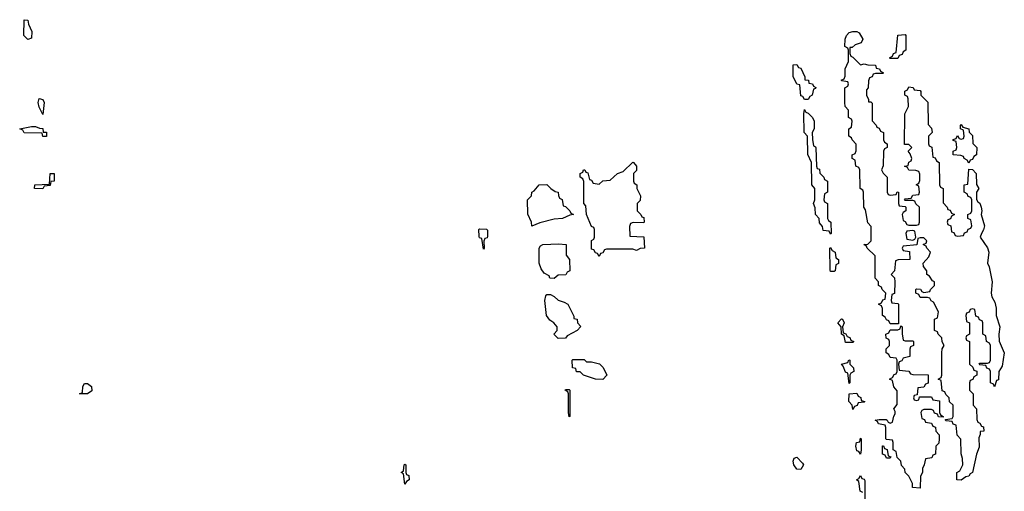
# Model space of a CAD drawing. Header units: inches. Extents: x 2886961 to 3052306, y 543424 to 918523.
# Tile 62 of 117: x 2939366 to 2944641, y 773309 to 775834. Entities that reach past the tile are written whole.
import ezdxf

# ---------------------------------------------------------------- set-up
doc = ezdxf.new("R2010")
doc.units = ezdxf.units.IN
doc.header["$MEASUREMENT"] = 0
doc.layers.add('C9737', color=7, linetype='Continuous')
doc.layers.add('C9747', color=7, linetype='Continuous')

msp = doc.modelspace()

# ---------------------------------------------------------------- linework, layer by layer
at = {"layer": 'C9737', "color": 6}
for points in [[(2939410, 775728.7), (2939388.7, 775750), (2939390, 775834), (2939410, 775832), (2939413, 775810), (2939431.7, 775770), (2939430, 775735.3)], [(2939490, 775326), (2939470, 775366), (2939465.2, 775390), (2939470, 775412), (2939490, 775406), (2939496.4, 775390)], [(2939490, 775208), (2939486, 775226), (2939390, 775228), (2939382, 775242), (2939366, 775250), (2939430, 775262), (2939450, 775262), (2939472.7, 775252.7), (2939490, 775252), (2939492, 775232), (2939510, 775231), (2939510, 775208)], [(2939490, 774928), (2939446, 774930), (2939448, 774950), (2939526, 774954), (2939529.2, 775010.8), (2939550, 775011), (2939550, 774968.7), (2939532.7, 774967.3), (2939530, 774946), (2939498, 774942)], [(2939730, 773829.8), (2939686, 773830), (2939702, 773838), (2939703.7, 773870), (2939713.6, 773886.4), (2939730, 773885.5), (2939750.2, 773870), (2939752.7, 773847.3)]]:
    msp.add_lwpolyline(points, close=True, dxfattribs=at)
at = {"layer": 'C9747', "color": 6}
for points in [[(2943870, 775592), (2943890, 775598), (2943910, 775592), (2943951.3, 775591.3), (2943954, 775574), (2943971.6, 775571.6), (2943978, 775558), (2943994, 775550), (2943990, 775546), (2943950, 775546), (2943938, 775542), (2943932, 775528), (2943918, 775522), (2943912.7, 775507.3), (2943912, 775470), (2943902, 775458), (2943902, 775430), (2943914, 775406), (2943914, 775394), (2943926, 775394), (2943932.7, 775387.3), (2943932.7, 775292.7), (2943954, 775270), (2943958, 775258), (2943970, 775254), (2943978, 775238), (2943994, 775230), (2943994, 775190), (2943998, 775178), (2944014, 775170), (2944014, 775150), (2943998, 775142), (2943994, 775130), (2943991.6, 775051.6), (2943982, 775030), (2943991.6, 775011.6), (2944014, 774990), (2944014, 774910), (2944018, 774898), (2944030, 774894), (2944062, 774898), (2944067.3, 774912.7), (2944074, 774910), (2944074, 774850), (2944078, 774838), (2944110, 774834), (2944114, 774830), (2944114, 774810), (2944098, 774802), (2944094, 774790), (2944098, 774758), (2944110, 774754), (2944118, 774738), (2944130, 774734), (2944170, 774734), (2944182, 774738), (2944186, 774750), (2944186, 774830), (2944167.3, 774847.3), (2944162, 774862), (2944150, 774866), (2944110, 774866), (2944106, 774870), (2944110, 774874), (2944142, 774878), (2944150, 774894), (2944182, 774898), (2944186, 774910), (2944182, 774942), (2944168, 774950), (2944182, 774958), (2944187.3, 774972.7), (2944187.3, 775007.3), (2944182, 775022), (2944167.3, 775027.3), (2944128.4, 775028.4), (2944122, 775042), (2944106, 775050), (2944126, 775054), (2944128.4, 775071.6), (2944142, 775078), (2944146, 775090), (2944136.4, 775116.4), (2944126, 775130), (2944146, 775150), (2944130, 775166), (2944106, 775166), (2944108, 775330), (2944128, 775370), (2944126, 775410), (2944122, 775422), (2944108, 775430), (2944108, 775452), (2944122, 775458), (2944130, 775474), (2944151.6, 775471.6), (2944158, 775458), (2944190, 775454), (2944194, 775450), (2944194, 775430), (2944231.6, 775391.6), (2944232.7, 775272.7), (2944250, 775254), (2944254, 775230), (2944234, 775210), (2944234, 775170), (2944238, 775158), (2944251.6, 775151.6), (2944258, 775098), (2944270, 775094), (2944278, 775078), (2944292, 775070), (2944294, 774950), (2944298, 774938), (2944314, 774930), (2944312.7, 774852.7), (2944334, 774830), (2944338, 774818), (2944350, 774814), (2944358, 774798), (2944374, 774790), (2944358, 774782), (2944352.7, 774767.3), (2944338, 774762), (2944334, 774750), (2944338, 774738), (2944354, 774730), (2944358, 774698), (2944370, 774694), (2944378, 774678), (2944390, 774674), (2944422, 774678), (2944427.3, 774692.7), (2944442, 774698), (2944447.3, 774712.7), (2944462, 774718), (2944466, 774730), (2944462, 774762), (2944446, 774770), (2944446, 774790), (2944462, 774798), (2944466, 774810), (2944466, 774870), (2944462, 774882), (2944447.3, 774887.3), (2944442, 774902), (2944426, 774910), (2944426, 774950), (2944446, 774954), (2944450, 775034), (2944470, 775032), (2944490.5, 775010), (2944491, 774951), (2944504.7, 774930), (2944491.3, 774910), (2944491.1, 774871.1), (2944498, 774858), (2944510, 774851.3), (2944517.3, 774830), (2944520.7, 774810), (2944516.3, 774790), (2944534.8, 774730), (2944530, 774708), (2944518, 774690), (2944512, 774670), (2944550, 774612), (2944557.3, 774590), (2944550.7, 774530), (2944558.8, 774510), (2944575.5, 774430), (2944570.6, 774370), (2944574, 774350), (2944590, 774322), (2944596.3, 774290), (2944597.3, 774250), (2944617.3, 774190), (2944610.5, 774150), (2944613.2, 774113.2), (2944640.7, 774050), (2944630, 773978), (2944611.3, 773950), (2944610, 773906), (2944598, 773902), (2944588, 773868), (2944582, 773882), (2944566, 773890), (2944566, 773950), (2944562, 773962), (2944547.3, 773967.3), (2944542, 773982), (2944510, 773986), (2944506, 773990), (2944510, 773994), (2944550, 773994), (2944562, 773998), (2944566, 774010), (2944566, 774090), (2944562, 774102), (2944546, 774110), (2944542, 774142), (2944526, 774150), (2944526, 774210), (2944522, 774222), (2944507.3, 774227.3), (2944502, 774242), (2944487.3, 774247.3), (2944482, 774282), (2944470, 774286), (2944458, 774282), (2944452.7, 774267.3), (2944438, 774262), (2944434, 774250), (2944438, 774218), (2944454, 774210), (2944454, 774150), (2944438, 774142), (2944434, 774130), (2944438, 774118), (2944454, 774110), (2944454, 773990), (2944472.7, 773972.7), (2944478, 773958), (2944492.7, 773952.7), (2944494, 773930), (2944478, 773922), (2944472.7, 773907.3), (2944458, 773902), (2944454, 773890), (2944454, 773850), (2944474, 773830), (2944474, 773770), (2944492, 773750), (2944492.7, 773692.7), (2944498, 773678), (2944510, 773674), (2944518, 773658), (2944530, 773654), (2944530.5, 773630.5), (2944512, 773628), (2944512, 773612), (2944504.7, 773595.3), (2944505.4, 773545.4), (2944491.8, 773508.2), (2944470.2, 773409.8), (2944457.3, 773402.7), (2944450, 773389.4), (2944434, 773386), (2944410, 773369), (2944386, 773370), (2944386, 773410), (2944402, 773418), (2944418, 773450), (2944416.4, 773483.6), (2944408.7, 773510), (2944407.3, 773587.3), (2944388, 773610), (2944382, 773662), (2944367.3, 773667.3), (2944362, 773682), (2944330, 773686), (2944326, 773690), (2944326, 773694), (2944362, 773698), (2944366, 773710), (2944366, 773770), (2944347.3, 773787.3), (2944346, 773810), (2944327.3, 773827.3), (2944322, 773842), (2944307.3, 773847.3), (2944302, 773902), (2944286, 773910), (2944302, 773918), (2944306, 773930), (2944306, 774050), (2944308.4, 774071.6), (2944318, 774090), (2944308.4, 774108.4), (2944306, 774130), (2944286, 774150), (2944282, 774162), (2944266, 774170), (2944266, 774230), (2944282, 774238), (2944288, 774270), (2944262, 774322), (2944248, 774328), (2944242, 774342), (2944230, 774346), (2944190, 774346), (2944182, 774362), (2944166, 774370), (2944166, 774390), (2944170, 774392), (2944191.6, 774391.6), (2944198, 774378), (2944210, 774374), (2944242, 774378), (2944246, 774390), (2944266, 774410), (2944266, 774430), (2944256.4, 774436.4), (2944240.4, 774460.4), (2944226, 774470), (2944226, 774490), (2944207.3, 774512.7), (2944206, 774530), (2944236.4, 774563.6), (2944246, 774590), (2944226, 774610), (2944222, 774622), (2944206, 774630), (2944222, 774638), (2944226, 774650), (2944210, 774666), (2944190, 774666), (2944178, 774662), (2944171.6, 774628.4), (2944098, 774622), (2944094, 774610), (2944098, 774598), (2944132.7, 774592.7), (2944134, 774550), (2944072.7, 774547.3), (2944058, 774542), (2944051.6, 774488.4), (2944034, 774470), (2944051.6, 774451.6), (2944054, 774430), (2944052, 774368), (2944038, 774362), (2944034, 774330), (2944038, 774318), (2944070, 774314), (2944074, 774310), (2944074, 774206), (2944030, 774206), (2944022, 774222), (2944010, 774226), (2944002, 774242), (2943988, 774250), (2943987.3, 774287.3), (2943982, 774302), (2943966, 774310), (2943982, 774318), (2943990, 774334), (2944002, 774338), (2944006, 774370), (2943986, 774390), (2943982, 774402), (2943966, 774410), (2943966, 774430), (2943948, 774450), (2943948, 774570), (2943906, 774610), (2943902, 774622), (2943888, 774630), (2943910, 774632), (2943928, 774650), (2943927.3, 774727.3), (2943910, 774746), (2943896.4, 774816.4), (2943888, 774830), (2943886, 774910), (2943882, 774922), (2943868, 774930), (2943866, 775030), (2943862, 775042), (2943846, 775050), (2943842, 775082), (2943826, 775090), (2943826, 775110), (2943842, 775118), (2943847.3, 775132.7), (2943847.3, 775167.3), (2943826, 775190), (2943822, 775202), (2943808, 775210), (2943808, 775250), (2943822, 775258), (2943826, 775290), (2943822, 775302), (2943806, 775310), (2943806, 775350), (2943788.4, 775368.4), (2943786, 775390), (2943786, 775470), (2943802, 775478), (2943806, 775490), (2943802, 775502), (2943770, 775506), (2943766, 775510), (2943782, 775518), (2943788, 775532), (2943789, 775571), (2943806, 775610), (2943806, 775670), (2943802, 775682), (2943786, 775690), (2943788.7, 775730), (2943795.3, 775750), (2943810, 775764.7), (2943830, 775771), (2943850, 775771.3), (2943863.6, 775763.6), (2943882, 775730), (2943874, 775710), (2943841, 775699), (2943826, 775686), (2943814, 775686), (2943812.7, 775652.7), (2943818, 775638), (2943830, 775634)], [(2944030, 775626), (2944026, 775630), (2944042, 775638), (2944047.3, 775652.7), (2944062, 775658), (2944070, 775752), (2944110, 775754), (2944114, 775750), (2944114, 775670), (2944098, 775662), (2944092.7, 775647.3), (2944078, 775642), (2944070, 775626)], [(2943570, 775406), (2943562, 775422), (2943550, 775426), (2943546, 775486), (2943530, 775488), (2943508.7, 775530), (2943510, 775592), (2943530, 775594), (2943538, 775578), (2943550, 775574), (2943572.7, 775527.3), (2943572.7, 775512.7), (2943592, 775510), (2943594, 775494), (2943614, 775490), (2943618, 775478), (2943631.6, 775471.6), (2943630, 775466), (2943618, 775462), (2943612, 775430), (2943598, 775422), (2943590, 775406)], [(2943710, 774686), (2943702, 774702), (2943670, 774706), (2943667.3, 774727.3), (2943650, 774746), (2943648, 774770), (2943628.7, 774790), (2943627.3, 774827.3), (2943618, 774850), (2943626, 774870), (2943626, 774930), (2943608.7, 774950), (2943608, 775070), (2943588.4, 775111.6), (2943586, 775210), (2943568.7, 775230), (2943566, 775330), (2943570, 775354), (2943578, 775338), (2943590, 775334), (2943614, 775310), (2943622, 775290), (2943622, 775250), (2943612, 775230), (2943612.7, 775192.7), (2943618, 775158), (2943630, 775154), (2943631.6, 775148.4), (2943634, 775050), (2943638, 775038), (2943650, 775034), (2943652.7, 775012.7), (2943674, 774990), (2943678, 774978), (2943694, 774970), (2943694, 774910), (2943678, 774902), (2943674, 774870), (2943678, 774858), (2943694, 774850), (2943694, 774770), (2943698, 774758), (2943712, 774750), (2943714, 774690)], [(2944450, 775066), (2944442, 775082), (2944426, 775090), (2944422, 775102), (2944407.3, 775107.3), (2944366, 775110), (2944366, 775130), (2944382, 775138), (2944386, 775150), (2944382, 775182), (2944367.3, 775187.3), (2944367.3, 775192.7), (2944382, 775198), (2944390, 775214), (2944398, 775198), (2944410, 775194), (2944422, 775198), (2944426, 775210), (2944422, 775242), (2944406, 775250), (2944406, 775270), (2944410, 775272), (2944418, 775258), (2944451.3, 775250), (2944452, 775232), (2944470, 775214), (2944471.3, 775171.3), (2944494, 775150), (2944492, 775110), (2944478, 775102), (2944470, 775086), (2944458, 775082)], [(2942710, 774746), (2942652.7, 774747.3), (2942638, 774742), (2942632.7, 774727.3), (2942634, 774674), (2942710, 774672), (2942714, 774610), (2942690, 774608), (2942670, 774598), (2942650, 774606), (2942510, 774606), (2942498, 774602), (2942490, 774586), (2942478, 774582), (2942470, 774566), (2942462, 774582), (2942450, 774586), (2942442, 774602), (2942430, 774606), (2942429.1, 774609.1), (2942428.9, 774651.1), (2942442, 774658), (2942446, 774670), (2942446, 774710), (2942442, 774722), (2942430, 774726), (2942402, 774790), (2942398, 774838), (2942388, 774850), (2942387.3, 774967.3), (2942382, 774982), (2942368, 774990), (2942368, 775010), (2942382, 775018), (2942386, 775030), (2942394, 775030), (2942398, 775018), (2942410, 775014), (2942418, 774978), (2942430, 774974), (2942438, 774958), (2942470, 774954), (2942490, 774971.3), (2942530, 774974), (2942568, 775010), (2942598, 775022), (2942650, 775070.8), (2942654, 775070), (2942671, 775050), (2942670, 775026), (2942654, 775010), (2942654, 774970), (2942658, 774958), (2942672, 774950), (2942672, 774930), (2942691, 774890), (2942690, 774866), (2942674, 774850), (2942674, 774810), (2942694, 774790), (2942698, 774778), (2942710, 774774), (2942710.8, 774749.2)], [(2942110, 774728), (2942108, 774750), (2942088, 774792), (2942086, 774870), (2942108, 774890), (2942110, 774911.3), (2942122, 774918), (2942148.7, 774950), (2942190, 774951.3), (2942210.7, 774930.7), (2942234.8, 774914.8), (2942251.3, 774910), (2942252, 774892), (2942258, 774878), (2942271.6, 774871.6), (2942278, 774838), (2942290, 774834), (2942314, 774810), (2942318, 774798), (2942332, 774790), (2942312.7, 774787.3), (2942274, 774770), (2942230, 774766), (2942153.2, 774746.8)], [(2941850, 774606), (2941842, 774662), (2941830, 774666), (2941827.3, 774672.7), (2941826, 774710), (2941830, 774714), (2941867.3, 774712.7), (2941872.7, 774707.3), (2941872.7, 774672.7), (2941870, 774666), (2941858, 774662), (2941852.7, 774647.3), (2941854, 774610)], [(2944150, 774706), (2944118, 774702), (2944114, 774690), (2944118, 774658), (2944150, 774654), (2944162, 774658), (2944166, 774670), (2944162, 774702)], [(2942230, 774448), (2942206, 774450), (2942202, 774462), (2942176.4, 774476.4), (2942160.4, 774500.4), (2942148.7, 774530), (2942148.9, 774611.1), (2942156.4, 774623.6), (2942169, 774631), (2942254.4, 774634.4), (2942291.1, 774631.1), (2942294, 774630), (2942292.7, 774572.7), (2942312, 774550), (2942314, 774490), (2942298, 774482), (2942291.3, 774468.7), (2942250, 774466)], [(2943710, 774486), (2943708, 774492), (2943706, 774610), (2943710, 774614), (2943718, 774598), (2943734, 774590), (2943738, 774558), (2943752, 774550), (2943751.6, 774528.4), (2943738, 774522), (2943734, 774490), (2943730, 774486)], [(2942250, 774126), (2942228, 774150), (2942246, 774170), (2942246, 774190), (2942228, 774210), (2942205.6, 774225.6), (2942189, 774250), (2942179, 774330), (2942184, 774356), (2942190, 774362), (2942210, 774362), (2942230, 774351.3), (2942250, 774331.3), (2942282, 774322), (2942302, 774310), (2942334, 774246), (2942334, 774234), (2942352, 774230), (2942354, 774210), (2942371.6, 774191.6), (2942352, 774170), (2942298, 774142), (2942290, 774128)], [(2943790, 774106), (2943782, 774142), (2943768, 774150), (2943766, 774190), (2943748.7, 774210), (2943768.4, 774231.6), (2943774, 774230), (2943782, 774210), (2943774, 774190), (2943778, 774158), (2943792, 774152), (2943798, 774138), (2943812.7, 774132.7), (2943818, 774118), (2943834, 774110), (2943830, 774106)], [(2944110, 774114), (2944150, 774114), (2944154, 774110), (2944154, 774090), (2944138, 774082), (2944134, 774070), (2944134, 774030), (2944098, 774022), (2944092, 774008), (2944078, 774002), (2944074, 773990), (2944078, 773958), (2944130, 773952), (2944138, 773938), (2944150, 773934), (2944232.7, 773932.7), (2944232.7, 773887.3), (2944218, 773882), (2944210, 773866), (2944178, 773862), (2944174, 773826), (2944158, 773822), (2944154, 773810), (2944158, 773798), (2944170, 773794), (2944182, 773798), (2944186, 773814), (2944250, 773814), (2944258, 773798), (2944292.7, 773792.7), (2944294, 773730), (2944298, 773718), (2944314, 773710), (2944314, 773706), (2944287.3, 773707.3), (2944282, 773722), (2944267.3, 773727.3), (2944262, 773742), (2944250, 773746), (2944210, 773746), (2944198, 773742), (2944194, 773730), (2944198, 773698), (2944212.7, 773692.7), (2944218, 773678), (2944250, 773674), (2944258, 773658), (2944272.7, 773652.7), (2944274, 773630), (2944291.6, 773611.6), (2944292, 773590), (2944290, 773566), (2944274, 773550), (2944272.7, 773507.3), (2944258, 773502), (2944251.6, 773488.4), (2944218, 773482), (2944212, 773450), (2944202, 773430), (2944202, 773410), (2944192, 773390), (2944190, 773326), (2944149.1, 773329.1), (2944148, 773350), (2944128.9, 773388.9), (2944109.1, 773409.1), (2944108, 773428), (2944090, 773446), (2944086, 773470), (2944066, 773490), (2944062, 773522), (2944046, 773530), (2944046, 773570), (2944042, 773582), (2944010, 773586), (2944006, 773590), (2944006, 773650), (2944002, 773662), (2943966, 773670), (2943962, 773682), (2943948, 773690), (2943970, 773694), (2944007.3, 773692.7), (2944014, 773690), (2944018, 773678), (2944030, 773674), (2944042, 773678), (2944048.4, 773711.6), (2944056.4, 773723.6), (2944056.4, 773736.4), (2944048, 773750), (2944067.3, 773772.7), (2944067.3, 773847.3), (2944048.4, 773868.4), (2944042, 773902), (2944026, 773910), (2944042, 773918), (2944050, 773934), (2944062, 773938), (2944066, 773950), (2944066, 774010), (2944062, 774022), (2944030, 774026), (2944022, 774042), (2944008, 774050), (2944008.4, 774071.6), (2944026, 774090), (2944026, 774110), (2944022, 774122), (2944008.4, 774128.4), (2944006, 774150), (2944022, 774158), (2944030, 774174), (2944070, 774174), (2944082, 774178), (2944086, 774194), (2944094, 774190), (2944092.7, 774152.7), (2944098, 774118)], [(2942402, 774002), (2942430, 774002), (2942471.3, 773991.3), (2942491, 773971), (2942512, 773930), (2942490, 773908), (2942450, 773908.7), (2942386, 773930), (2942368, 773948), (2942349.1, 773949.1), (2942346, 773966), (2942328, 773970), (2942326, 774010), (2942330, 774014), (2942390, 774014)], [(2943810, 773886), (2943802, 773942), (2943790, 773946), (2943778, 773978), (2943768.7, 773990), (2943802, 773998), (2943808, 774012), (2943814, 774010), (2943814, 773990), (2943832, 773970), (2943834, 773950), (2943818, 773942), (2943814, 773930), (2943814, 773890)], [(2942310, 773708), (2942306, 773730), (2942306, 773830), (2942302, 773842), (2942288, 773850), (2942290, 773854), (2942310, 773854), (2942314, 773850), (2942314, 773710)], [(2943830, 773746), (2943826, 773770), (2943808, 773790), (2943808.7, 773830), (2943850, 773834), (2943858, 773818), (2943871.6, 773811.6), (2943874, 773794), (2943894, 773790), (2943890, 773786), (2943858, 773782), (2943852.7, 773767.3), (2943838, 773762)], [(2943870, 773508), (2943862, 773522), (2943850, 773526), (2943846, 773550), (2943848, 773570), (2943866, 773574), (2943870, 773594), (2943874, 773590), (2943874, 773530)], [(2944010, 773486), (2944002, 773502), (2943987.3, 773507.3), (2943987.3, 773552.7), (2943992.7, 773552.7), (2943998, 773538), (2944012.7, 773532.7), (2944018, 773498), (2944032.7, 773492.7), (2944030, 773486)], [(2943550, 773426), (2943530, 773428), (2943513.2, 773450), (2943509.6, 773470.4), (2943514.6, 773485.4), (2943530, 773490.8), (2943559.8, 773459.8), (2943564.7, 773450)], [(2941430, 773346), (2941422, 773402), (2941408.7, 773410), (2941422, 773418), (2941426, 773450), (2941430, 773454), (2941434, 773450), (2941434, 773410), (2941438, 773398), (2941450, 773394), (2941452, 773370), (2941438, 773362)]]:
    msp.add_lwpolyline(points, close=True, dxfattribs=at)
msp.add_lwpolyline([(2943882, 773302), (2943868, 773310), (2943862, 773362), (2943848, 773370), (2943862, 773378), (2943870, 773394), (2943878, 773378), (2943890, 773374), (2943892.7, 773367.3), (2943894, 773250)], dxfattribs=at)

doc.saveas('drawing.dxf')
